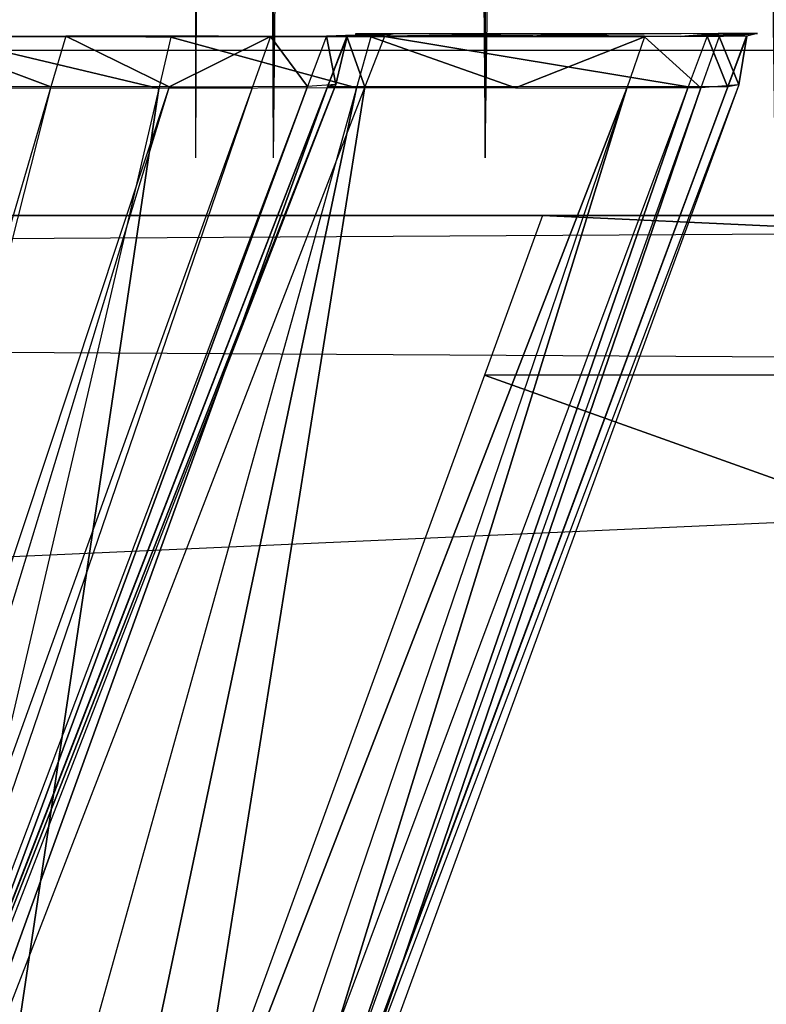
# Model space of a CAD drawing. Extents: x -0.356 to 0, y -0.372 to 0.
# Tile 26 of 32: x -0.055 to -0.046, y -0.361 to -0.349. Entities that reach past the tile are written whole.
import ezdxf

# ---------------------------------------------------------------- set-up
doc = ezdxf.new("R2010")
doc.units = 0
for name, color, linetype in [('L12_SCHUB_N_A714__1___REPLACEMT', 7, 'CONTINUOUS'), ('L14_FRONTO_N_A714__0___REPLACEM', 7, 'CONTINUOUS'), ('L17_GRIFFO_N_A714__0___REPLACEM', 7, 'CONTINUOUS'), ('L20_GRIFF_N_A714__0___REPLACEMT', 7, 'CONTINUOUS'), ('L21_FRONTU_N_A714__0___REPLACEM', 7, 'CONTINUOUS'), ('L7_PLATTE_N_A714__0___REPLACEMT', 7, 'CONTINUOUS'), ('L9_SCHUB_N_A714__4___REPLACEMTF', 7, 'CONTINUOUS')]:
    doc.layers.add(name, color=color, linetype=linetype)

msp = doc.modelspace()

# ---------------------------------------------------------------- linework, layer by layer
at = {"layer": 'L12_SCHUB_N_A714__1___REPLACEMT', "color": 8}
for points, invisible_edges in [([(-0.053278, -0.3503, 0.698), (-0.052341, -0.088, 0.6945), (-0.052341, -0.3503, 0.6945), (-0.053278, -0.3503, 0.698)], 13), ([(-0.052341, -0.088, 0.6945), (-0.053278, -0.3503, 0.698), (-0.053278, -0.088, 0.698), (-0.052341, -0.088, 0.6945)], 14), ([(-0.052341, -0.3503, 0.7015), (-0.053278, -0.088, 0.698), (-0.053278, -0.3503, 0.698), (-0.052341, -0.3503, 0.7015)], 13), ([(-0.053278, -0.088, 0.698), (-0.052341, -0.3503, 0.7015), (-0.052341, -0.088, 0.7015), (-0.053278, -0.088, 0.698)], 14), ([(-0.049778, -0.3503, 0.704062), (-0.052341, -0.088, 0.7015), (-0.052341, -0.3503, 0.7015), (-0.049778, -0.3503, 0.704062)], 13), ([(-0.052341, -0.088, 0.7015), (-0.049778, -0.3503, 0.704062), (-0.049778, -0.088, 0.704062), (-0.052341, -0.088, 0.7015)], 14), ([(-0.052341, -0.3503, 0.6945), (-0.049778, -0.088, 0.691938), (-0.049778, -0.3503, 0.691938), (-0.052341, -0.3503, 0.6945)], 13), ([(-0.049778, -0.088, 0.691938), (-0.052341, -0.3503, 0.6945), (-0.052341, -0.088, 0.6945), (-0.049778, -0.088, 0.691938)], 14), ([(-0.046278, -0.088, 0.691), (-0.049778, -0.3503, 0.691938), (-0.049778, -0.088, 0.691938), (-0.046278, -0.088, 0.691)], 13), ([(-0.049778, -0.3503, 0.691938), (-0.046278, -0.088, 0.691), (-0.046278, -0.3503, 0.691), (-0.049778, -0.3503, 0.691938)], 14), ([(-0.046278, -0.3503, 0.705), (-0.049778, -0.088, 0.704062), (-0.049778, -0.3503, 0.704062), (-0.046278, -0.3503, 0.705)], 13), ([(-0.049778, -0.088, 0.704062), (-0.046278, -0.3503, 0.705), (-0.046278, -0.088, 0.705), (-0.049778, -0.088, 0.704062)], 14)]:
    msp.add_3dface(points, dxfattribs=dict(at, invisible_edges=invisible_edges))
at = {"layer": 'L14_FRONTO_N_A714__0___REPLACEM', "color": 8}
for points, invisible_edges in [([(-0.349193, -0.351, 0.856), (-0.006722, -0.351, 0.85429), (-0.349193, -0.351, 0.85429), (-0.349193, -0.351, 0.856)], 13), ([(-0.006722, -0.351, 0.85429), (-0.349193, -0.351, 0.856), (-0.006722, -0.351, 0.856), (-0.006722, -0.351, 0.85429)], 14), ([(-0.006722, -0.351, 0.85429), (-0.29, -0.351, 0.549915), (-0.349193, -0.351, 0.85429), (-0.006722, -0.351, 0.85429)], 15), ([(-0.006722, -0.352928, 0.856), (-0.349193, -0.351, 0.856), (-0.349193, -0.352928, 0.856), (-0.006722, -0.352928, 0.856)], 13), ([(-0.349193, -0.351, 0.856), (-0.006722, -0.352928, 0.856), (-0.006722, -0.351, 0.856), (-0.349193, -0.351, 0.856)], 14), ([(-0.006722, -0.351, 0.85429), (-0.064342, -0.351, 0.549834), (-0.29, -0.351, 0.549915), (-0.006722, -0.351, 0.85429)], 15), ([(-0.006722, -0.351, 0.85429), (-0.0627, -0.351, 0.54959), (-0.064342, -0.351, 0.549834), (-0.006722, -0.351, 0.85429)], 15), ([(-0.006722, -0.351, 0.85429), (-0.059527, -0.351, 0.548628), (-0.0627, -0.351, 0.54959), (-0.006722, -0.351, 0.85429)], 15), ([(-0.006722, -0.351, 0.85429), (-0.056602, -0.351, 0.547065), (-0.059527, -0.351, 0.548628), (-0.006722, -0.351, 0.85429)], 15), ([(-0.006722, -0.351, 0.85429), (-0.054039, -0.351, 0.544961), (-0.056602, -0.351, 0.547065), (-0.006722, -0.351, 0.85429)], 15), ([(-0.006722, -0.351, 0.85429), (-0.051935, -0.351, 0.542398), (-0.054039, -0.351, 0.544961), (-0.006722, -0.351, 0.85429)], 15), ([(-0.006722, -0.351, 0.85429), (-0.050372, -0.351, 0.539473), (-0.051935, -0.351, 0.542398), (-0.006722, -0.351, 0.85429)], 13), ([(-0.006722, -0.351, 0.85429), (-0.04941, -0.351, 0.5363), (-0.050372, -0.351, 0.539473), (-0.006722, -0.351, 0.85429)], 10), ([(-0.049085, -0.351, 0.521), (-0.006722, -0.352928, 0.521), (-0.049786, -0.352928, 0.521), (-0.049085, -0.351, 0.521)], 13), ([(-0.006722, -0.351, 0.85429), (-0.049166, -0.351, 0.534658), (-0.04941, -0.351, 0.5363), (-0.006722, -0.351, 0.85429)], 13), ([(-0.049166, -0.351, 0.534658), (-0.006722, -0.351, 0.522415), (-0.049101, -0.351, 0.522415), (-0.049166, -0.351, 0.534658)], 13), ([(-0.006722, -0.351, 0.522415), (-0.049166, -0.351, 0.534658), (-0.006722, -0.351, 0.85429), (-0.006722, -0.351, 0.522415)], 10), ([(-0.049101, -0.351, 0.522415), (-0.006722, -0.351, 0.521), (-0.049085, -0.351, 0.521), (-0.049101, -0.351, 0.522415)], 13), ([(-0.006722, -0.351, 0.521), (-0.049101, -0.351, 0.522415), (-0.006722, -0.351, 0.522415), (-0.006722, -0.351, 0.521)], 14), ([(-0.006722, -0.352928, 0.521), (-0.049085, -0.351, 0.521), (-0.006722, -0.351, 0.521), (-0.006722, -0.352928, 0.521)], 14), ([(-0.006722, -0.368345, 0.856), (-0.349193, -0.352928, 0.856), (-0.349193, -0.368345, 0.856), (-0.006722, -0.368345, 0.856)], 13), ([(-0.349193, -0.352928, 0.856), (-0.006722, -0.368345, 0.856), (-0.006722, -0.352928, 0.856), (-0.349193, -0.352928, 0.856)], 14), ([(-0.049786, -0.352928, 0.521), (-0.006722, -0.368345, 0.521), (-0.055398, -0.368345, 0.521), (-0.049786, -0.352928, 0.521)], 13), ([(-0.006722, -0.368345, 0.521), (-0.049786, -0.352928, 0.521), (-0.006722, -0.352928, 0.521), (-0.006722, -0.368345, 0.521)], 14)]:
    msp.add_3dface(points, dxfattribs=dict(at, invisible_edges=invisible_edges))
at = {"layer": 'L17_GRIFFO_N_A714__0___REPLACEM', "color": 254}
for points, invisible_edges in [([(-0.051253, -0.348831, 0.536577), (-0.051348, -0.348804, 0.533989), (-0.051697, -0.34883, 0.536508), (-0.051253, -0.348831, 0.536577)], 14), ([(-0.051584, -0.349415, 0.53403), (-0.051697, -0.34883, 0.536508), (-0.051348, -0.348804, 0.533989), (-0.051584, -0.349415, 0.53403)], 14), ([(-0.051447, -0.348834, 0.520295), (-0.051584, -0.349415, 0.53403), (-0.051348, -0.348804, 0.533989), (-0.051447, -0.348834, 0.520295)], 14), ([(-0.051447, -0.348834, 0.520295), (-0.050892, -0.348803, 0.533979), (-0.050994, -0.348833, 0.520294), (-0.051447, -0.348834, 0.520295)], 13), ([(-0.050892, -0.348803, 0.533979), (-0.051447, -0.348834, 0.520295), (-0.051348, -0.348804, 0.533989), (-0.050892, -0.348803, 0.533979)], 14), ([(-0.051348, -0.348804, 0.533989), (-0.051253, -0.348831, 0.536577), (-0.050892, -0.348803, 0.533979), (-0.051348, -0.348804, 0.533989)], 13), ([(-0.047419, -0.348835, 0.53717), (-0.050892, -0.348803, 0.533979), (-0.051253, -0.348831, 0.536577), (-0.047419, -0.348835, 0.53717)], 14), ([(-0.050994, -0.348833, 0.520294), (-0.046964, -0.3488, 0.533889), (-0.047093, -0.34883, 0.520292), (-0.050994, -0.348833, 0.520294)], 13), ([(-0.046964, -0.3488, 0.533889), (-0.050994, -0.348833, 0.520294), (-0.050892, -0.348803, 0.533979), (-0.046964, -0.3488, 0.533889)], 14), ([(-0.050892, -0.348803, 0.533979), (-0.047419, -0.348835, 0.53717), (-0.046964, -0.3488, 0.533889), (-0.050892, -0.348803, 0.533979)], 13), ([(-0.046954, -0.348835, 0.537242), (-0.046964, -0.3488, 0.533889), (-0.047419, -0.348835, 0.53717), (-0.046954, -0.348835, 0.537242)], 14), ([(-0.047093, -0.34883, 0.520292), (-0.046488, -0.3488, 0.533878), (-0.04662, -0.34883, 0.520292), (-0.047093, -0.34883, 0.520292)], 13), ([(-0.046488, -0.3488, 0.533878), (-0.047093, -0.34883, 0.520292), (-0.046964, -0.3488, 0.533889), (-0.046488, -0.3488, 0.533878)], 14), ([(-0.046964, -0.3488, 0.533889), (-0.046954, -0.348835, 0.537242), (-0.046488, -0.3488, 0.533878), (-0.046964, -0.3488, 0.533889)], 13), ([(-0.046954, -0.348835, 0.537242), (-0.046714, -0.349419, 0.533876), (-0.046488, -0.3488, 0.533878), (-0.046954, -0.348835, 0.537242)], 14), ([(-0.046714, -0.349419, 0.533876), (-0.04662, -0.34883, 0.520292), (-0.046488, -0.3488, 0.533878), (-0.046714, -0.349419, 0.533876)], 14), ([(-0.058514, -0.348833, 0.54698), (-0.053879, -0.348843, 0.548409), (-0.056367, -0.348837, 0.545476), (-0.058514, -0.348833, 0.54698)], 13), ([(-0.053879, -0.348843, 0.548409), (-0.058514, -0.348833, 0.54698), (-0.056589, -0.348838, 0.550309), (-0.053879, -0.348843, 0.548409)], 14), ([(-0.056656, -0.348837, 0.545135), (-0.055026, -0.349443, 0.543214), (-0.056806, -0.349447, 0.544984), (-0.056656, -0.348837, 0.545135)], 13), ([(-0.056656, -0.348837, 0.545135), (-0.054501, -0.348833, 0.543619), (-0.054847, -0.348832, 0.543335), (-0.056656, -0.348837, 0.545135)], 13), ([(-0.055026, -0.349443, 0.543214), (-0.056656, -0.348837, 0.545135), (-0.054847, -0.348832, 0.543335), (-0.055026, -0.349443, 0.543214)], 14), ([(-0.054501, -0.348833, 0.543619), (-0.056656, -0.348837, 0.545135), (-0.056367, -0.348837, 0.545476), (-0.054501, -0.348833, 0.543619)], 14), ([(-0.056589, -0.348838, 0.550309), (-0.053577, -0.348844, 0.548764), (-0.053879, -0.348843, 0.548409), (-0.056589, -0.348838, 0.550309)], 13), ([(-0.053577, -0.348844, 0.548764), (-0.056589, -0.348838, 0.550309), (-0.056356, -0.348838, 0.550712), (-0.053577, -0.348844, 0.548764)], 14), ([(-0.053722, -0.349463, 0.54859), (-0.056356, -0.348838, 0.550712), (-0.056468, -0.349457, 0.550516), (-0.053722, -0.349463, 0.54859)], 13), ([(-0.056367, -0.348837, 0.545476), (-0.051522, -0.348837, 0.546063), (-0.054501, -0.348833, 0.543619), (-0.056367, -0.348837, 0.545476)], 13), ([(-0.051522, -0.348837, 0.546063), (-0.056367, -0.348837, 0.545476), (-0.053879, -0.348843, 0.548409), (-0.051522, -0.348837, 0.546063)], 14), ([(-0.056356, -0.348838, 0.550712), (-0.053722, -0.349463, 0.54859), (-0.053577, -0.348844, 0.548764), (-0.056356, -0.348838, 0.550712)], 14), ([(-0.054847, -0.348832, 0.543335), (-0.053597, -0.349442, 0.541173), (-0.055026, -0.349443, 0.543214), (-0.054847, -0.348832, 0.543335)], 13), ([(-0.054847, -0.348832, 0.543335), (-0.053003, -0.348832, 0.541476), (-0.053394, -0.348831, 0.541257), (-0.054847, -0.348832, 0.543335)], 13), ([(-0.053597, -0.349442, 0.541173), (-0.054847, -0.348832, 0.543335), (-0.053394, -0.348831, 0.541257), (-0.053597, -0.349442, 0.541173)], 14), ([(-0.053003, -0.348832, 0.541476), (-0.054847, -0.348832, 0.543335), (-0.054501, -0.348833, 0.543619), (-0.053003, -0.348832, 0.541476)], 14), ([(-0.054501, -0.348833, 0.543619), (-0.04963, -0.348836, 0.543357), (-0.053003, -0.348832, 0.541476), (-0.054501, -0.348833, 0.543619)], 13), ([(-0.04963, -0.348836, 0.543357), (-0.054501, -0.348833, 0.543619), (-0.051522, -0.348837, 0.546063), (-0.04963, -0.348836, 0.543357)], 14), ([(-0.053879, -0.348843, 0.548409), (-0.051161, -0.348838, 0.54636), (-0.051522, -0.348837, 0.546063), (-0.053879, -0.348843, 0.548409)], 13), ([(-0.051161, -0.348838, 0.54636), (-0.053879, -0.348843, 0.548409), (-0.053577, -0.348844, 0.548764), (-0.051161, -0.348838, 0.54636)], 14), ([(-0.051333, -0.349457, 0.546213), (-0.053577, -0.348844, 0.548764), (-0.053722, -0.349463, 0.54859), (-0.051333, -0.349457, 0.546213)], 13), ([(-0.052372, -0.348834, 0.538952), (-0.053597, -0.349442, 0.541173), (-0.053394, -0.348831, 0.541257), (-0.052372, -0.348834, 0.538952)], 14), ([(-0.053597, -0.349442, 0.541173), (-0.052372, -0.348834, 0.538952), (-0.052592, -0.349444, 0.538908), (-0.053597, -0.349442, 0.541173)], 13), ([(-0.053577, -0.348844, 0.548764), (-0.051333, -0.349457, 0.546213), (-0.051161, -0.348838, 0.54636), (-0.053577, -0.348844, 0.548764)], 14), ([(-0.053394, -0.348831, 0.541257), (-0.051948, -0.348834, 0.539098), (-0.052372, -0.348834, 0.538952), (-0.053394, -0.348831, 0.541257)], 13), ([(-0.051948, -0.348834, 0.539098), (-0.053394, -0.348831, 0.541257), (-0.053003, -0.348832, 0.541476), (-0.051948, -0.348834, 0.539098)], 14), ([(-0.053003, -0.348832, 0.541476), (-0.048298, -0.348839, 0.540354), (-0.051948, -0.348834, 0.539098), (-0.053003, -0.348832, 0.541476)], 13), ([(-0.048298, -0.348839, 0.540354), (-0.053003, -0.348832, 0.541476), (-0.04963, -0.348836, 0.543357), (-0.048298, -0.348839, 0.540354)], 14), ([(-0.052372, -0.348834, 0.538952), (-0.051928, -0.349441, 0.536505), (-0.052592, -0.349444, 0.538908), (-0.052372, -0.348834, 0.538952)], 13), ([(-0.052372, -0.348834, 0.538952), (-0.051253, -0.348831, 0.536577), (-0.051697, -0.34883, 0.536508), (-0.052372, -0.348834, 0.538952)], 13), ([(-0.051928, -0.349441, 0.536505), (-0.052372, -0.348834, 0.538952), (-0.051697, -0.34883, 0.536508), (-0.051928, -0.349441, 0.536505)], 14), ([(-0.051253, -0.348831, 0.536577), (-0.052372, -0.348834, 0.538952), (-0.051948, -0.348834, 0.539098), (-0.051253, -0.348831, 0.536577)], 14), ([(-0.051948, -0.348834, 0.539098), (-0.047419, -0.348835, 0.53717), (-0.051253, -0.348831, 0.536577), (-0.051948, -0.348834, 0.539098)], 13), ([(-0.047419, -0.348835, 0.53717), (-0.051948, -0.348834, 0.539098), (-0.048298, -0.348839, 0.540354), (-0.047419, -0.348835, 0.53717)], 14), ([(-0.051697, -0.34883, 0.536508), (-0.051584, -0.349415, 0.53403), (-0.051928, -0.349441, 0.536505), (-0.051697, -0.34883, 0.536508)], 13), ([(-0.051683, -0.349444, 0.520295), (-0.051449, -0.348834, 0.519986), (-0.051686, -0.349444, 0.519986), (-0.051683, -0.349444, 0.520295)], 13), ([(-0.051449, -0.348834, 0.519986), (-0.051232, -0.349444, 0.519986), (-0.051686, -0.349444, 0.519986), (-0.051449, -0.348834, 0.519986)], 13), ([(-0.051584, -0.349415, 0.53403), (-0.051447, -0.348834, 0.520295), (-0.051683, -0.349444, 0.520295), (-0.051584, -0.349415, 0.53403)], 13), ([(-0.051449, -0.348834, 0.519986), (-0.051683, -0.349444, 0.520295), (-0.051447, -0.348834, 0.520295), (-0.051449, -0.348834, 0.519986)], 14), ([(-0.051522, -0.348837, 0.546063), (-0.049221, -0.348837, 0.543585), (-0.04963, -0.348836, 0.543357), (-0.051522, -0.348837, 0.546063)], 13), ([(-0.049221, -0.348837, 0.543585), (-0.051522, -0.348837, 0.546063), (-0.051161, -0.348838, 0.54636), (-0.049221, -0.348837, 0.543585)], 14), ([(-0.051449, -0.348834, 0.519986), (-0.050994, -0.348833, 0.520294), (-0.050997, -0.348834, 0.519986), (-0.051449, -0.348834, 0.519986)], 13), ([(-0.050994, -0.348833, 0.520294), (-0.051449, -0.348834, 0.519986), (-0.051447, -0.348834, 0.520295), (-0.050994, -0.348833, 0.520294)], 14), ([(-0.051232, -0.349444, 0.519986), (-0.051449, -0.348834, 0.519986), (-0.050997, -0.348834, 0.519986), (-0.051232, -0.349444, 0.519986)], 14), ([(-0.049415, -0.349456, 0.543471), (-0.051161, -0.348838, 0.54636), (-0.051333, -0.349457, 0.546213), (-0.049415, -0.349456, 0.543471)], 13), ([(-0.050997, -0.348834, 0.519986), (-0.047325, -0.349444, 0.519986), (-0.051232, -0.349444, 0.519986), (-0.050997, -0.348834, 0.519986)], 13), ([(-0.051161, -0.348838, 0.54636), (-0.049415, -0.349456, 0.543471), (-0.049221, -0.348837, 0.543585), (-0.051161, -0.348838, 0.54636)], 14), ([(-0.050997, -0.348834, 0.519986), (-0.047093, -0.34883, 0.520292), (-0.047096, -0.348831, 0.519986), (-0.050997, -0.348834, 0.519986)], 13), ([(-0.047093, -0.34883, 0.520292), (-0.050997, -0.348834, 0.519986), (-0.050994, -0.348833, 0.520294), (-0.047093, -0.34883, 0.520292)], 14), ([(-0.047325, -0.349444, 0.519986), (-0.050997, -0.348834, 0.519986), (-0.047096, -0.348831, 0.519986), (-0.047325, -0.349444, 0.519986)], 14), ([(-0.04963, -0.348836, 0.543357), (-0.047855, -0.34884, 0.540507), (-0.048298, -0.348839, 0.540354), (-0.04963, -0.348836, 0.543357)], 13), ([(-0.047855, -0.34884, 0.540507), (-0.04963, -0.348836, 0.543357), (-0.049221, -0.348837, 0.543585), (-0.047855, -0.34884, 0.540507)], 14), ([(-0.049415, -0.349456, 0.543471), (-0.047855, -0.34884, 0.540507), (-0.049221, -0.348837, 0.543585), (-0.049415, -0.349456, 0.543471)], 14), ([(-0.047855, -0.34884, 0.540507), (-0.049415, -0.349456, 0.543471), (-0.048066, -0.349458, 0.540428), (-0.047855, -0.34884, 0.540507)], 13), ([(-0.048298, -0.348839, 0.540354), (-0.046954, -0.348835, 0.537242), (-0.047419, -0.348835, 0.53717), (-0.048298, -0.348839, 0.540354)], 13), ([(-0.046954, -0.348835, 0.537242), (-0.048298, -0.348839, 0.540354), (-0.047855, -0.34884, 0.540507), (-0.046954, -0.348835, 0.537242)], 14), ([(-0.047175, -0.349454, 0.537201), (-0.047855, -0.34884, 0.540507), (-0.048066, -0.349458, 0.540428), (-0.047175, -0.349454, 0.537201)], 13), ([(-0.047855, -0.34884, 0.540507), (-0.047175, -0.349454, 0.537201), (-0.046954, -0.348835, 0.537242), (-0.047855, -0.34884, 0.540507)], 14), ([(-0.047096, -0.348831, 0.519986), (-0.046851, -0.349444, 0.519986), (-0.047325, -0.349444, 0.519986), (-0.047096, -0.348831, 0.519986)], 13), ([(-0.046714, -0.349419, 0.533876), (-0.046954, -0.348835, 0.537242), (-0.047175, -0.349454, 0.537201), (-0.046714, -0.349419, 0.533876)], 13), ([(-0.046851, -0.349444, 0.519986), (-0.047096, -0.348831, 0.519986), (-0.046623, -0.34883, 0.519986), (-0.046851, -0.349444, 0.519986)], 14), ([(-0.047096, -0.348831, 0.519986), (-0.04662, -0.34883, 0.520292), (-0.046623, -0.34883, 0.519986), (-0.047096, -0.348831, 0.519986)], 13), ([(-0.04662, -0.34883, 0.520292), (-0.047096, -0.348831, 0.519986), (-0.047093, -0.34883, 0.520292), (-0.04662, -0.34883, 0.520292)], 14), ([(-0.046623, -0.34883, 0.519986), (-0.046848, -0.349443, 0.520292), (-0.046851, -0.349444, 0.519986), (-0.046623, -0.34883, 0.519986)], 13), ([(-0.04662, -0.34883, 0.520292), (-0.046714, -0.349419, 0.533876), (-0.046848, -0.349443, 0.520292), (-0.04662, -0.34883, 0.520292)], 13), ([(-0.046848, -0.349443, 0.520292), (-0.046623, -0.34883, 0.519986), (-0.04662, -0.34883, 0.520292), (-0.046848, -0.349443, 0.520292)], 14), ([(-0.055026, -0.349443, 0.543214), (-0.060388, -0.36769, 0.539614), (-0.056806, -0.349447, 0.544984), (-0.055026, -0.349443, 0.543214)], 14), ([(-0.055026, -0.349443, 0.543214), (-0.059665, -0.367685, 0.538642), (-0.060388, -0.36769, 0.539614), (-0.055026, -0.349443, 0.543214)], 14), ([(-0.053597, -0.349442, 0.541173), (-0.059665, -0.367685, 0.538642), (-0.055026, -0.349443, 0.543214), (-0.053597, -0.349442, 0.541173)], 14), ([(-0.053597, -0.349442, 0.541173), (-0.059156, -0.367682, 0.537563), (-0.059665, -0.367685, 0.538642), (-0.053597, -0.349442, 0.541173)], 14), ([(-0.053597, -0.349442, 0.541173), (-0.052592, -0.349444, 0.538908), (-0.059156, -0.367682, 0.537563), (-0.053597, -0.349442, 0.541173)], 14), ([(-0.052592, -0.349444, 0.538908), (-0.05882, -0.367679, 0.536419), (-0.059156, -0.367682, 0.537563), (-0.052592, -0.349444, 0.538908)], 14), ([(-0.051928, -0.349441, 0.536505), (-0.05882, -0.367679, 0.536419), (-0.052592, -0.349444, 0.538908), (-0.051928, -0.349441, 0.536505)], 14), ([(-0.051928, -0.349441, 0.536505), (-0.058648, -0.367664, 0.53524), (-0.05882, -0.367679, 0.536419), (-0.051928, -0.349441, 0.536505)], 13), ([(-0.051683, -0.349444, 0.520295), (-0.058745, -0.367661, 0.519986), (-0.058743, -0.367661, 0.520322), (-0.051683, -0.349444, 0.520295)], 13), ([(-0.058745, -0.367661, 0.519986), (-0.051683, -0.349444, 0.520295), (-0.051686, -0.349444, 0.519986), (-0.058745, -0.367661, 0.519986)], 14), ([(-0.051686, -0.349444, 0.519986), (-0.058267, -0.367671, 0.519986), (-0.058745, -0.367661, 0.519986), (-0.051686, -0.349444, 0.519986)], 13), ([(-0.051584, -0.349415, 0.53403), (-0.058743, -0.367661, 0.520322), (-0.058648, -0.367664, 0.53524), (-0.051584, -0.349415, 0.53403)], 13), ([(-0.058743, -0.367661, 0.520322), (-0.051584, -0.349415, 0.53403), (-0.051683, -0.349444, 0.520295), (-0.058743, -0.367661, 0.520322)], 14), ([(-0.058648, -0.367664, 0.53524), (-0.051928, -0.349441, 0.536505), (-0.051584, -0.349415, 0.53403), (-0.058648, -0.367664, 0.53524)], 14), ([(-0.051232, -0.349444, 0.519986), (-0.054153, -0.367756, 0.519986), (-0.058267, -0.367671, 0.519986), (-0.051232, -0.349444, 0.519986)], 13), ([(-0.058267, -0.367671, 0.519986), (-0.051686, -0.349444, 0.519986), (-0.051232, -0.349444, 0.519986), (-0.058267, -0.367671, 0.519986)], 14), ([(-0.056468, -0.349457, 0.550516), (-0.058034, -0.36795, 0.543389), (-0.053722, -0.349463, 0.54859), (-0.056468, -0.349457, 0.550516)], 14), ([(-0.056479, -0.367946, 0.541842), (-0.053722, -0.349463, 0.54859), (-0.058034, -0.36795, 0.543389), (-0.056479, -0.367946, 0.541842)], 13), ([(-0.05523, -0.367945, 0.540056), (-0.051333, -0.349457, 0.546213), (-0.056479, -0.367946, 0.541842), (-0.05523, -0.367945, 0.540056)], 13), ([(-0.053722, -0.349463, 0.54859), (-0.056479, -0.367946, 0.541842), (-0.051333, -0.349457, 0.546213), (-0.053722, -0.349463, 0.54859)], 14), ([(-0.05523, -0.367945, 0.540056), (-0.048066, -0.349458, 0.540428), (-0.049415, -0.349456, 0.543471), (-0.05523, -0.367945, 0.540056)], 14), ([(-0.051333, -0.349457, 0.546213), (-0.05523, -0.367945, 0.540056), (-0.049415, -0.349456, 0.543471), (-0.051333, -0.349457, 0.546213)], 14), ([(-0.048066, -0.349458, 0.540428), (-0.05523, -0.367945, 0.540056), (-0.054351, -0.367947, 0.538074), (-0.048066, -0.349458, 0.540428)], 13), ([(-0.053771, -0.367944, 0.535972), (-0.048066, -0.349458, 0.540428), (-0.054351, -0.367947, 0.538074), (-0.053771, -0.367944, 0.535972)], 13), ([(-0.047325, -0.349444, 0.519986), (-0.053654, -0.367766, 0.519986), (-0.054153, -0.367756, 0.519986), (-0.047325, -0.349444, 0.519986)], 13), ([(-0.054153, -0.367756, 0.519986), (-0.051232, -0.349444, 0.519986), (-0.047325, -0.349444, 0.519986), (-0.054153, -0.367756, 0.519986)], 14), ([(-0.053471, -0.367922, 0.533807), (-0.047175, -0.349454, 0.537201), (-0.053771, -0.367944, 0.535972), (-0.053471, -0.367922, 0.533807)], 13), ([(-0.048066, -0.349458, 0.540428), (-0.053771, -0.367944, 0.535972), (-0.047175, -0.349454, 0.537201), (-0.048066, -0.349458, 0.540428)], 14), ([(-0.053654, -0.367766, 0.519986), (-0.046848, -0.349443, 0.520292), (-0.05365, -0.36777, 0.520291), (-0.053654, -0.367766, 0.519986)], 13), ([(-0.046848, -0.349443, 0.520292), (-0.053654, -0.367766, 0.519986), (-0.046851, -0.349444, 0.519986), (-0.046848, -0.349443, 0.520292)], 14), ([(-0.053654, -0.367766, 0.519986), (-0.047325, -0.349444, 0.519986), (-0.046851, -0.349444, 0.519986), (-0.053654, -0.367766, 0.519986)], 14), ([(-0.046714, -0.349419, 0.533876), (-0.053471, -0.367922, 0.533807), (-0.05365, -0.36777, 0.520291), (-0.046714, -0.349419, 0.533876)], 14), ([(-0.046714, -0.349419, 0.533876), (-0.05365, -0.36777, 0.520291), (-0.046848, -0.349443, 0.520292), (-0.046714, -0.349419, 0.533876)], 14), ([(-0.047175, -0.349454, 0.537201), (-0.053471, -0.367922, 0.533807), (-0.046714, -0.349419, 0.533876), (-0.047175, -0.349454, 0.537201)], 14)]:
    msp.add_3dface(points, dxfattribs=dict(at, invisible_edges=invisible_edges))
at = {"layer": 'L20_GRIFF_N_A714__0___REPLACEMT', "color": 254}
for points, invisible_edges in [([(-0.051697, -0.34883, 0.500492), (-0.050892, -0.348803, 0.503021), (-0.051253, -0.348831, 0.500423), (-0.051697, -0.34883, 0.500492)], 13), ([(-0.050892, -0.348803, 0.503021), (-0.051697, -0.34883, 0.500492), (-0.051348, -0.348804, 0.503011), (-0.050892, -0.348803, 0.503021)], 14), ([(-0.051697, -0.34883, 0.500492), (-0.051584, -0.349415, 0.50297), (-0.051348, -0.348804, 0.503011), (-0.051697, -0.34883, 0.500492)], 14), ([(-0.051584, -0.349415, 0.50297), (-0.051447, -0.348834, 0.516705), (-0.051348, -0.348804, 0.503011), (-0.051584, -0.349415, 0.50297)], 14), ([(-0.051447, -0.348834, 0.516705), (-0.050892, -0.348803, 0.503021), (-0.051348, -0.348804, 0.503011), (-0.051447, -0.348834, 0.516705)], 13), ([(-0.050892, -0.348803, 0.503021), (-0.051447, -0.348834, 0.516705), (-0.050994, -0.348833, 0.516706), (-0.050892, -0.348803, 0.503021)], 14), ([(-0.051253, -0.348831, 0.500423), (-0.046964, -0.3488, 0.503111), (-0.047419, -0.348835, 0.49983), (-0.051253, -0.348831, 0.500423)], 13), ([(-0.046964, -0.3488, 0.503111), (-0.051253, -0.348831, 0.500423), (-0.050892, -0.348803, 0.503021), (-0.046964, -0.3488, 0.503111)], 14), ([(-0.050994, -0.348833, 0.516706), (-0.046964, -0.3488, 0.503111), (-0.050892, -0.348803, 0.503021), (-0.050994, -0.348833, 0.516706)], 13), ([(-0.046964, -0.3488, 0.503111), (-0.050994, -0.348833, 0.516706), (-0.047093, -0.34883, 0.516708), (-0.046964, -0.3488, 0.503111)], 14), ([(-0.047419, -0.348835, 0.49983), (-0.046488, -0.3488, 0.503122), (-0.046954, -0.348835, 0.499758), (-0.047419, -0.348835, 0.49983)], 13), ([(-0.046488, -0.3488, 0.503122), (-0.047419, -0.348835, 0.49983), (-0.046964, -0.3488, 0.503111), (-0.046488, -0.3488, 0.503122)], 14), ([(-0.047093, -0.34883, 0.516708), (-0.046488, -0.3488, 0.503122), (-0.046964, -0.3488, 0.503111), (-0.047093, -0.34883, 0.516708)], 13), ([(-0.046488, -0.3488, 0.503122), (-0.047093, -0.34883, 0.516708), (-0.04662, -0.34883, 0.516708), (-0.046488, -0.3488, 0.503122)], 14), ([(-0.046714, -0.349419, 0.503125), (-0.046954, -0.348835, 0.499758), (-0.046488, -0.3488, 0.503122), (-0.046714, -0.349419, 0.503125)], 14), ([(-0.04662, -0.34883, 0.516708), (-0.046714, -0.349419, 0.503125), (-0.046488, -0.3488, 0.503122), (-0.04662, -0.34883, 0.516708)], 14), ([(-0.058514, -0.348833, 0.49002), (-0.053879, -0.348843, 0.488591), (-0.056589, -0.348838, 0.486691), (-0.058514, -0.348833, 0.49002)], 13), ([(-0.053879, -0.348843, 0.488591), (-0.058514, -0.348833, 0.49002), (-0.056367, -0.348837, 0.491524), (-0.053879, -0.348843, 0.488591)], 14), ([(-0.055026, -0.349443, 0.493786), (-0.056656, -0.348837, 0.491865), (-0.056806, -0.349447, 0.492016), (-0.055026, -0.349443, 0.493786)], 13), ([(-0.054501, -0.348833, 0.493381), (-0.056656, -0.348837, 0.491865), (-0.054847, -0.348832, 0.493665), (-0.054501, -0.348833, 0.493381)], 14), ([(-0.056656, -0.348837, 0.491865), (-0.055026, -0.349443, 0.493786), (-0.054847, -0.348832, 0.493665), (-0.056656, -0.348837, 0.491865)], 14), ([(-0.056656, -0.348837, 0.491865), (-0.054501, -0.348833, 0.493381), (-0.056367, -0.348837, 0.491524), (-0.056656, -0.348837, 0.491865)], 13), ([(-0.056589, -0.348838, 0.486691), (-0.053577, -0.348844, 0.488236), (-0.056356, -0.348838, 0.486288), (-0.056589, -0.348838, 0.486691)], 13), ([(-0.053577, -0.348844, 0.488236), (-0.056589, -0.348838, 0.486691), (-0.053879, -0.348843, 0.488591), (-0.053577, -0.348844, 0.488236)], 14), ([(-0.056356, -0.348838, 0.486288), (-0.053722, -0.349463, 0.48841), (-0.056468, -0.349457, 0.486484), (-0.056356, -0.348838, 0.486288)], 13), ([(-0.051522, -0.348837, 0.490937), (-0.056367, -0.348837, 0.491524), (-0.054501, -0.348833, 0.493381), (-0.051522, -0.348837, 0.490937)], 14), ([(-0.056367, -0.348837, 0.491524), (-0.051522, -0.348837, 0.490937), (-0.053879, -0.348843, 0.488591), (-0.056367, -0.348837, 0.491524)], 13), ([(-0.053722, -0.349463, 0.48841), (-0.056356, -0.348838, 0.486288), (-0.053577, -0.348844, 0.488236), (-0.053722, -0.349463, 0.48841)], 14), ([(-0.053597, -0.349442, 0.495827), (-0.054847, -0.348832, 0.493665), (-0.055026, -0.349443, 0.493786), (-0.053597, -0.349442, 0.495827)], 13), ([(-0.053003, -0.348832, 0.495524), (-0.054847, -0.348832, 0.493665), (-0.053394, -0.348831, 0.495743), (-0.053003, -0.348832, 0.495524)], 14), ([(-0.054847, -0.348832, 0.493665), (-0.053597, -0.349442, 0.495827), (-0.053394, -0.348831, 0.495743), (-0.054847, -0.348832, 0.493665)], 14), ([(-0.054847, -0.348832, 0.493665), (-0.053003, -0.348832, 0.495524), (-0.054501, -0.348833, 0.493381), (-0.054847, -0.348832, 0.493665)], 13), ([(-0.04963, -0.348836, 0.493643), (-0.054501, -0.348833, 0.493381), (-0.053003, -0.348832, 0.495524), (-0.04963, -0.348836, 0.493643)], 14), ([(-0.054501, -0.348833, 0.493381), (-0.04963, -0.348836, 0.493643), (-0.051522, -0.348837, 0.490937), (-0.054501, -0.348833, 0.493381)], 13), ([(-0.051161, -0.348838, 0.49064), (-0.053879, -0.348843, 0.488591), (-0.051522, -0.348837, 0.490937), (-0.051161, -0.348838, 0.49064)], 14), ([(-0.053879, -0.348843, 0.488591), (-0.051161, -0.348838, 0.49064), (-0.053577, -0.348844, 0.488236), (-0.053879, -0.348843, 0.488591)], 13), ([(-0.053577, -0.348844, 0.488236), (-0.051333, -0.349457, 0.490787), (-0.053722, -0.349463, 0.48841), (-0.053577, -0.348844, 0.488236)], 13), ([(-0.053597, -0.349442, 0.495827), (-0.052372, -0.348834, 0.498048), (-0.053394, -0.348831, 0.495743), (-0.053597, -0.349442, 0.495827)], 14), ([(-0.052372, -0.348834, 0.498048), (-0.053597, -0.349442, 0.495827), (-0.052592, -0.349444, 0.498093), (-0.052372, -0.348834, 0.498048)], 13), ([(-0.051333, -0.349457, 0.490787), (-0.053577, -0.348844, 0.488236), (-0.051161, -0.348838, 0.49064), (-0.051333, -0.349457, 0.490787)], 14), ([(-0.053394, -0.348831, 0.495743), (-0.051948, -0.348834, 0.497902), (-0.053003, -0.348832, 0.495524), (-0.053394, -0.348831, 0.495743)], 13), ([(-0.051948, -0.348834, 0.497902), (-0.053394, -0.348831, 0.495743), (-0.052372, -0.348834, 0.498048), (-0.051948, -0.348834, 0.497902)], 14), ([(-0.053003, -0.348832, 0.495524), (-0.048298, -0.348839, 0.496646), (-0.04963, -0.348836, 0.493643), (-0.053003, -0.348832, 0.495524)], 13), ([(-0.048298, -0.348839, 0.496646), (-0.053003, -0.348832, 0.495524), (-0.051948, -0.348834, 0.497902), (-0.048298, -0.348839, 0.496646)], 14), ([(-0.051928, -0.349441, 0.500495), (-0.052372, -0.348834, 0.498048), (-0.052592, -0.349444, 0.498093), (-0.051928, -0.349441, 0.500495)], 13), ([(-0.051253, -0.348831, 0.500423), (-0.052372, -0.348834, 0.498048), (-0.051697, -0.34883, 0.500492), (-0.051253, -0.348831, 0.500423)], 14), ([(-0.052372, -0.348834, 0.498048), (-0.051928, -0.349441, 0.500495), (-0.051697, -0.34883, 0.500492), (-0.052372, -0.348834, 0.498048)], 14), ([(-0.052372, -0.348834, 0.498048), (-0.051253, -0.348831, 0.500423), (-0.051948, -0.348834, 0.497902), (-0.052372, -0.348834, 0.498048)], 13), ([(-0.047419, -0.348835, 0.49983), (-0.051948, -0.348834, 0.497902), (-0.051253, -0.348831, 0.500423), (-0.047419, -0.348835, 0.49983)], 14), ([(-0.051948, -0.348834, 0.497902), (-0.047419, -0.348835, 0.49983), (-0.048298, -0.348839, 0.496646), (-0.051948, -0.348834, 0.497902)], 13), ([(-0.051584, -0.349415, 0.50297), (-0.051697, -0.34883, 0.500492), (-0.051928, -0.349441, 0.500495), (-0.051584, -0.349415, 0.50297)], 13), ([(-0.051449, -0.348834, 0.517014), (-0.051683, -0.349444, 0.516705), (-0.051686, -0.349444, 0.517014), (-0.051449, -0.348834, 0.517014)], 13), ([(-0.051232, -0.349444, 0.517014), (-0.051449, -0.348834, 0.517014), (-0.051686, -0.349444, 0.517014), (-0.051232, -0.349444, 0.517014)], 13), ([(-0.051447, -0.348834, 0.516705), (-0.051584, -0.349415, 0.50297), (-0.051683, -0.349444, 0.516705), (-0.051447, -0.348834, 0.516705)], 13), ([(-0.051683, -0.349444, 0.516705), (-0.051449, -0.348834, 0.517014), (-0.051447, -0.348834, 0.516705), (-0.051683, -0.349444, 0.516705)], 14), ([(-0.049221, -0.348837, 0.493415), (-0.051522, -0.348837, 0.490937), (-0.04963, -0.348836, 0.493643), (-0.049221, -0.348837, 0.493415)], 14), ([(-0.051522, -0.348837, 0.490937), (-0.049221, -0.348837, 0.493415), (-0.051161, -0.348838, 0.49064), (-0.051522, -0.348837, 0.490937)], 13), ([(-0.051449, -0.348834, 0.517014), (-0.050994, -0.348833, 0.516706), (-0.051447, -0.348834, 0.516705), (-0.051449, -0.348834, 0.517014)], 13), ([(-0.050994, -0.348833, 0.516706), (-0.051449, -0.348834, 0.517014), (-0.050997, -0.348834, 0.517014), (-0.050994, -0.348833, 0.516706)], 14), ([(-0.051449, -0.348834, 0.517014), (-0.051232, -0.349444, 0.517014), (-0.050997, -0.348834, 0.517014), (-0.051449, -0.348834, 0.517014)], 14), ([(-0.051161, -0.348838, 0.49064), (-0.049415, -0.349456, 0.493529), (-0.051333, -0.349457, 0.490787), (-0.051161, -0.348838, 0.49064)], 13), ([(-0.047325, -0.349444, 0.517014), (-0.050997, -0.348834, 0.517014), (-0.051232, -0.349444, 0.517014), (-0.047325, -0.349444, 0.517014)], 13), ([(-0.049415, -0.349456, 0.493529), (-0.051161, -0.348838, 0.49064), (-0.049221, -0.348837, 0.493415), (-0.049415, -0.349456, 0.493529)], 14), ([(-0.050997, -0.348834, 0.517014), (-0.047093, -0.34883, 0.516708), (-0.050994, -0.348833, 0.516706), (-0.050997, -0.348834, 0.517014)], 13), ([(-0.047093, -0.34883, 0.516708), (-0.050997, -0.348834, 0.517014), (-0.047096, -0.348831, 0.517014), (-0.047093, -0.34883, 0.516708)], 14), ([(-0.050997, -0.348834, 0.517014), (-0.047325, -0.349444, 0.517014), (-0.047096, -0.348831, 0.517014), (-0.050997, -0.348834, 0.517014)], 14), ([(-0.04963, -0.348836, 0.493643), (-0.047855, -0.34884, 0.496493), (-0.049221, -0.348837, 0.493415), (-0.04963, -0.348836, 0.493643)], 13), ([(-0.047855, -0.34884, 0.496493), (-0.04963, -0.348836, 0.493643), (-0.048298, -0.348839, 0.496646), (-0.047855, -0.34884, 0.496493)], 14), ([(-0.047855, -0.34884, 0.496493), (-0.049415, -0.349456, 0.493529), (-0.049221, -0.348837, 0.493415), (-0.047855, -0.34884, 0.496493)], 14), ([(-0.049415, -0.349456, 0.493529), (-0.047855, -0.34884, 0.496493), (-0.048066, -0.349458, 0.496572), (-0.049415, -0.349456, 0.493529)], 13), ([(-0.048298, -0.348839, 0.496646), (-0.046954, -0.348835, 0.499758), (-0.047855, -0.34884, 0.496493), (-0.048298, -0.348839, 0.496646)], 13), ([(-0.046954, -0.348835, 0.499758), (-0.048298, -0.348839, 0.496646), (-0.047419, -0.348835, 0.49983), (-0.046954, -0.348835, 0.499758)], 14), ([(-0.047855, -0.34884, 0.496493), (-0.047175, -0.349454, 0.499799), (-0.048066, -0.349458, 0.496572), (-0.047855, -0.34884, 0.496493)], 13), ([(-0.047175, -0.349454, 0.499799), (-0.047855, -0.34884, 0.496493), (-0.046954, -0.348835, 0.499758), (-0.047175, -0.349454, 0.499799)], 14), ([(-0.046851, -0.349444, 0.517014), (-0.047096, -0.348831, 0.517014), (-0.047325, -0.349444, 0.517014), (-0.046851, -0.349444, 0.517014)], 13), ([(-0.046954, -0.348835, 0.499758), (-0.046714, -0.349419, 0.503125), (-0.047175, -0.349454, 0.499799), (-0.046954, -0.348835, 0.499758)], 13), ([(-0.047096, -0.348831, 0.517014), (-0.046851, -0.349444, 0.517014), (-0.046623, -0.34883, 0.517014), (-0.047096, -0.348831, 0.517014)], 14), ([(-0.047096, -0.348831, 0.517014), (-0.04662, -0.34883, 0.516708), (-0.047093, -0.34883, 0.516708), (-0.047096, -0.348831, 0.517014)], 13), ([(-0.04662, -0.34883, 0.516708), (-0.047096, -0.348831, 0.517014), (-0.046623, -0.34883, 0.517014), (-0.04662, -0.34883, 0.516708)], 14), ([(-0.046848, -0.349443, 0.516708), (-0.046623, -0.34883, 0.517014), (-0.046851, -0.349444, 0.517014), (-0.046848, -0.349443, 0.516708)], 13), ([(-0.046714, -0.349419, 0.503125), (-0.04662, -0.34883, 0.516708), (-0.046848, -0.349443, 0.516708), (-0.046714, -0.349419, 0.503125)], 13), ([(-0.046623, -0.34883, 0.517014), (-0.046848, -0.349443, 0.516708), (-0.04662, -0.34883, 0.516708), (-0.046623, -0.34883, 0.517014)], 14), ([(-0.055026, -0.349443, 0.493786), (-0.056806, -0.349447, 0.492016), (-0.060388, -0.36769, 0.497386), (-0.055026, -0.349443, 0.493786)], 14), ([(-0.055026, -0.349443, 0.493786), (-0.060388, -0.36769, 0.497386), (-0.059665, -0.367685, 0.498358), (-0.055026, -0.349443, 0.493786)], 14), ([(-0.053597, -0.349442, 0.495827), (-0.055026, -0.349443, 0.493786), (-0.059665, -0.367685, 0.498358), (-0.053597, -0.349442, 0.495827)], 14), ([(-0.053597, -0.349442, 0.495827), (-0.059665, -0.367685, 0.498358), (-0.059156, -0.367682, 0.499437), (-0.053597, -0.349442, 0.495827)], 14), ([(-0.053597, -0.349442, 0.495827), (-0.059156, -0.367682, 0.499437), (-0.052592, -0.349444, 0.498093), (-0.053597, -0.349442, 0.495827)], 14), ([(-0.052592, -0.349444, 0.498093), (-0.059156, -0.367682, 0.499437), (-0.05882, -0.367679, 0.500581), (-0.052592, -0.349444, 0.498093)], 14), ([(-0.051928, -0.349441, 0.500495), (-0.052592, -0.349444, 0.498093), (-0.05882, -0.367679, 0.500581), (-0.051928, -0.349441, 0.500495)], 14), ([(-0.058648, -0.367664, 0.50176), (-0.051928, -0.349441, 0.500495), (-0.05882, -0.367679, 0.500581), (-0.058648, -0.367664, 0.50176)], 13), ([(-0.058745, -0.367661, 0.517014), (-0.051683, -0.349444, 0.516705), (-0.058743, -0.367661, 0.516678), (-0.058745, -0.367661, 0.517014)], 13), ([(-0.051683, -0.349444, 0.516705), (-0.058745, -0.367661, 0.517014), (-0.051686, -0.349444, 0.517014), (-0.051683, -0.349444, 0.516705)], 14), ([(-0.058267, -0.367671, 0.517014), (-0.051686, -0.349444, 0.517014), (-0.058745, -0.367661, 0.517014), (-0.058267, -0.367671, 0.517014)], 13), ([(-0.058743, -0.367661, 0.516678), (-0.051584, -0.349415, 0.50297), (-0.058648, -0.367664, 0.50176), (-0.058743, -0.367661, 0.516678)], 13), ([(-0.051584, -0.349415, 0.50297), (-0.058743, -0.367661, 0.516678), (-0.051683, -0.349444, 0.516705), (-0.051584, -0.349415, 0.50297)], 14), ([(-0.051928, -0.349441, 0.500495), (-0.058648, -0.367664, 0.50176), (-0.051584, -0.349415, 0.50297), (-0.051928, -0.349441, 0.500495)], 14), ([(-0.054153, -0.367756, 0.517014), (-0.051232, -0.349444, 0.517014), (-0.058267, -0.367671, 0.517014), (-0.054153, -0.367756, 0.517014)], 13), ([(-0.051686, -0.349444, 0.517014), (-0.058267, -0.367671, 0.517014), (-0.051232, -0.349444, 0.517014), (-0.051686, -0.349444, 0.517014)], 14), ([(-0.058034, -0.36795, 0.493611), (-0.056468, -0.349457, 0.486484), (-0.053722, -0.349463, 0.48841), (-0.058034, -0.36795, 0.493611)], 14), ([(-0.053722, -0.349463, 0.48841), (-0.056479, -0.367946, 0.495159), (-0.058034, -0.36795, 0.493611), (-0.053722, -0.349463, 0.48841)], 13), ([(-0.051333, -0.349457, 0.490787), (-0.05523, -0.367945, 0.496945), (-0.056479, -0.367946, 0.495159), (-0.051333, -0.349457, 0.490787)], 13), ([(-0.056479, -0.367946, 0.495159), (-0.053722, -0.349463, 0.48841), (-0.051333, -0.349457, 0.490787), (-0.056479, -0.367946, 0.495159)], 14), ([(-0.048066, -0.349458, 0.496572), (-0.05523, -0.367945, 0.496945), (-0.049415, -0.349456, 0.493529), (-0.048066, -0.349458, 0.496572)], 14), ([(-0.05523, -0.367945, 0.496945), (-0.051333, -0.349457, 0.490787), (-0.049415, -0.349456, 0.493529), (-0.05523, -0.367945, 0.496945)], 14), ([(-0.05523, -0.367945, 0.496945), (-0.048066, -0.349458, 0.496572), (-0.054351, -0.367947, 0.498926), (-0.05523, -0.367945, 0.496945)], 13), ([(-0.048066, -0.349458, 0.496572), (-0.053771, -0.367944, 0.501028), (-0.054351, -0.367947, 0.498926), (-0.048066, -0.349458, 0.496572)], 13), ([(-0.053654, -0.367766, 0.517014), (-0.047325, -0.349444, 0.517014), (-0.054153, -0.367756, 0.517014), (-0.053654, -0.367766, 0.517014)], 13), ([(-0.051232, -0.349444, 0.517014), (-0.054153, -0.367756, 0.517014), (-0.047325, -0.349444, 0.517014), (-0.051232, -0.349444, 0.517014)], 14), ([(-0.047175, -0.349454, 0.499799), (-0.053471, -0.367922, 0.503193), (-0.053771, -0.367944, 0.501028), (-0.047175, -0.349454, 0.499799)], 13), ([(-0.053771, -0.367944, 0.501028), (-0.048066, -0.349458, 0.496572), (-0.047175, -0.349454, 0.499799), (-0.053771, -0.367944, 0.501028)], 14), ([(-0.046848, -0.349443, 0.516708), (-0.053654, -0.367766, 0.517014), (-0.05365, -0.36777, 0.516709), (-0.046848, -0.349443, 0.516708)], 13), ([(-0.053654, -0.367766, 0.517014), (-0.046848, -0.349443, 0.516708), (-0.046851, -0.349444, 0.517014), (-0.053654, -0.367766, 0.517014)], 14), ([(-0.047325, -0.349444, 0.517014), (-0.053654, -0.367766, 0.517014), (-0.046851, -0.349444, 0.517014), (-0.047325, -0.349444, 0.517014)], 14), ([(-0.046714, -0.349419, 0.503125), (-0.05365, -0.36777, 0.516709), (-0.053471, -0.367922, 0.503193), (-0.046714, -0.349419, 0.503125)], 14), ([(-0.046714, -0.349419, 0.503125), (-0.046848, -0.349443, 0.516708), (-0.05365, -0.36777, 0.516709), (-0.046714, -0.349419, 0.503125)], 14), ([(-0.053471, -0.367922, 0.503193), (-0.047175, -0.349454, 0.499799), (-0.046714, -0.349419, 0.503125), (-0.053471, -0.367922, 0.503193)], 14)]:
    msp.add_3dface(points, dxfattribs=dict(at, invisible_edges=invisible_edges))
at = {"layer": 'L21_FRONTU_N_A714__0___REPLACEM', "color": 8}
for points, invisible_edges in [([(-0.349193, -0.351, 0.00371), (-0.006722, -0.351, 0.002), (-0.349193, -0.351, 0.002), (-0.349193, -0.351, 0.00371)], 13), ([(-0.006722, -0.351, 0.002), (-0.349193, -0.351, 0.00371), (-0.006722, -0.351, 0.00371), (-0.006722, -0.351, 0.002)], 14), ([(-0.349193, -0.351, 0.514382), (-0.006722, -0.351, 0.00371), (-0.349193, -0.351, 0.00371), (-0.349193, -0.351, 0.514382)], 13), ([(-0.006722, -0.351, 0.00371), (-0.349193, -0.351, 0.514382), (-0.296473, -0.351, 0.488372), (-0.006722, -0.351, 0.00371)], 10), ([(-0.006722, -0.351, 0.002), (-0.349193, -0.352928, 0.002), (-0.349193, -0.351, 0.002), (-0.006722, -0.351, 0.002)], 13), ([(-0.349193, -0.352928, 0.002), (-0.006722, -0.351, 0.002), (-0.006722, -0.352928, 0.002), (-0.349193, -0.352928, 0.002)], 14), ([(-0.006722, -0.351, 0.00371), (-0.296473, -0.351, 0.488372), (-0.2933, -0.351, 0.48741), (-0.006722, -0.351, 0.00371)], 13), ([(-0.006722, -0.351, 0.00371), (-0.2933, -0.351, 0.48741), (-0.29, -0.351, 0.487085), (-0.006722, -0.351, 0.00371)], 10), ([(-0.064342, -0.351, 0.487166), (-0.006722, -0.351, 0.00371), (-0.29, -0.351, 0.487085), (-0.064342, -0.351, 0.487166)], 15), ([(-0.0627, -0.351, 0.48741), (-0.006722, -0.351, 0.00371), (-0.064342, -0.351, 0.487166), (-0.0627, -0.351, 0.48741)], 10), ([(-0.059527, -0.351, 0.488372), (-0.006722, -0.351, 0.00371), (-0.0627, -0.351, 0.48741), (-0.059527, -0.351, 0.488372)], 13), ([(-0.006722, -0.351, 0.00371), (-0.059527, -0.351, 0.488372), (-0.006722, -0.351, 0.514586), (-0.006722, -0.351, 0.00371)], 10), ([(-0.006722, -0.351, 0.514586), (-0.059527, -0.351, 0.488372), (-0.056602, -0.351, 0.489935), (-0.006722, -0.351, 0.514586)], 15), ([(-0.006722, -0.351, 0.514586), (-0.056602, -0.351, 0.489935), (-0.054039, -0.351, 0.492039), (-0.006722, -0.351, 0.514586)], 15), ([(-0.006722, -0.351, 0.514586), (-0.054039, -0.351, 0.492039), (-0.051935, -0.351, 0.494602), (-0.006722, -0.351, 0.514586)], 15), ([(-0.006722, -0.351, 0.514586), (-0.051935, -0.351, 0.494602), (-0.050372, -0.351, 0.497527), (-0.006722, -0.351, 0.514586)], 15), ([(-0.006722, -0.351, 0.514586), (-0.050372, -0.351, 0.497527), (-0.04941, -0.351, 0.5007), (-0.006722, -0.351, 0.514586)], 15), ([(-0.006722, -0.352928, 0.516), (-0.049085, -0.351, 0.516), (-0.049786, -0.352928, 0.516), (-0.006722, -0.352928, 0.516)], 13), ([(-0.006722, -0.351, 0.514586), (-0.04941, -0.351, 0.5007), (-0.049166, -0.351, 0.502342), (-0.006722, -0.351, 0.514586)], 15), ([(-0.006722, -0.351, 0.514586), (-0.049166, -0.351, 0.502342), (-0.049101, -0.351, 0.514586), (-0.006722, -0.351, 0.514586)], 15), ([(-0.049085, -0.351, 0.516), (-0.006722, -0.351, 0.514586), (-0.049101, -0.351, 0.514586), (-0.049085, -0.351, 0.516)], 13), ([(-0.049085, -0.351, 0.516), (-0.006722, -0.352928, 0.516), (-0.006722, -0.351, 0.516), (-0.049085, -0.351, 0.516)], 14), ([(-0.006722, -0.351, 0.514586), (-0.049085, -0.351, 0.516), (-0.006722, -0.351, 0.516), (-0.006722, -0.351, 0.514586)], 14), ([(-0.006722, -0.352928, 0.002), (-0.349193, -0.368345, 0.002), (-0.349193, -0.352928, 0.002), (-0.006722, -0.352928, 0.002)], 13), ([(-0.349193, -0.368345, 0.002), (-0.006722, -0.352928, 0.002), (-0.006722, -0.368345, 0.002), (-0.349193, -0.368345, 0.002)], 14), ([(-0.006722, -0.368345, 0.516), (-0.049786, -0.352928, 0.516), (-0.055398, -0.368345, 0.516), (-0.006722, -0.368345, 0.516)], 13), ([(-0.049786, -0.352928, 0.516), (-0.006722, -0.368345, 0.516), (-0.006722, -0.352928, 0.516), (-0.049786, -0.352928, 0.516)], 14)]:
    msp.add_3dface(points, dxfattribs=dict(at, invisible_edges=invisible_edges))
at = {"layer": 'L7_PLATTE_N_A714__0___REPLACEMT', "color": 254}
for points, invisible_edges in [([(-0.003, -0.347, 0.857), (-0.353, -0.349, 0.855), (-0.003, -0.349, 0.855), (-0.003, -0.347, 0.857)], 13), ([(-0.353, -0.349, 0.855), (-0.003, -0.347, 0.857), (-0.353, -0.347, 0.857), (-0.353, -0.349, 0.855)], 14), ([(-0.003, -0.347, 0.847), (-0.353, -0.349, 0.849), (-0.353, -0.347, 0.847), (-0.003, -0.347, 0.847)], 13), ([(-0.353, -0.349, 0.849), (-0.003, -0.347, 0.847), (-0.003, -0.349, 0.849), (-0.353, -0.349, 0.849)], 14), ([(-0.003, -0.349, 0.855), (-0.353, -0.349, 0.849), (-0.003, -0.349, 0.849), (-0.003, -0.349, 0.855)], 13), ([(-0.353, -0.349, 0.849), (-0.003, -0.349, 0.855), (-0.353, -0.349, 0.855), (-0.353, -0.349, 0.849)], 14)]:
    msp.add_3dface(points, dxfattribs=dict(at, invisible_edges=invisible_edges))
at = {"layer": 'L9_SCHUB_N_A714__4___REPLACEMTF', "color": 8}
for points, invisible_edges in [([(-0.3125, -0.351, 0.5794), (-0.0435, -0.105, 0.5794), (-0.312513, -0.105, 0.5794), (-0.3125, -0.351, 0.5794)], 13), ([(-0.0435, -0.105, 0.5634), (-0.3125, -0.351, 0.5634), (-0.312513, -0.105, 0.5634), (-0.0435, -0.105, 0.5634)], 13), ([(-0.0435, -0.105, 0.5794), (-0.3125, -0.351, 0.5794), (-0.0435, -0.351, 0.5794), (-0.0435, -0.105, 0.5794)], 14), ([(-0.3125, -0.351, 0.5634), (-0.0435, -0.105, 0.5634), (-0.0435, -0.351, 0.5634), (-0.3125, -0.351, 0.5634)], 14), ([(-0.0435, -0.351, 0.5794), (-0.3125, -0.351, 0.5634), (-0.0435, -0.351, 0.5634), (-0.0435, -0.351, 0.5794)], 13), ([(-0.3125, -0.351, 0.5634), (-0.0435, -0.351, 0.5794), (-0.3125, -0.351, 0.5794), (-0.3125, -0.351, 0.5634)], 14)]:
    msp.add_3dface(points, dxfattribs=dict(at, invisible_edges=invisible_edges))

doc.saveas('drawing.dxf')
